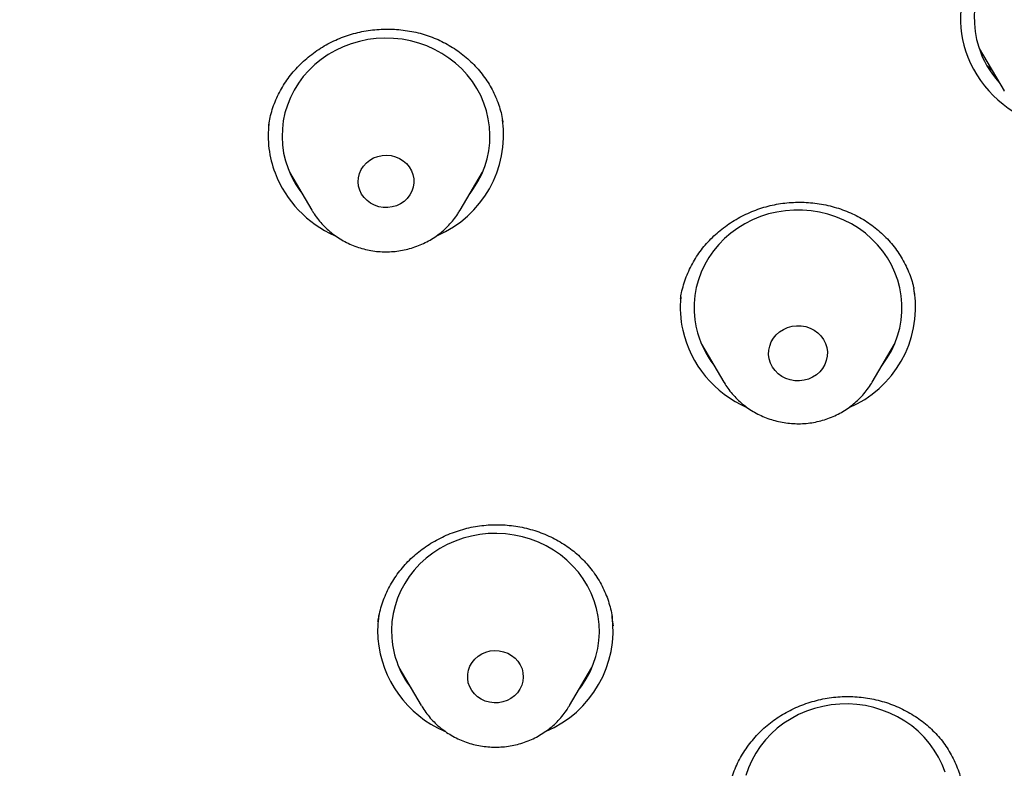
# Model space of a CAD drawing. Header units: millimetres. Extents: x 8 to 789, y 12 to 2370.
# Tile 75 of 85: x 397 to 411, y 2192 to 2203. Entities that reach past the tile are written whole.
import ezdxf

# ---------------------------------------------------------------- set-up
doc = ezdxf.new("R2010")
doc.units = ezdxf.units.MM

msp = doc.modelspace()

# ---------------------------------------------------------------- linework, layer by layer
at = {"color": 7, "linetype": 'Continuous', "lineweight": 30}
for p, q in [((410.983, 2202.742), (411.343, 2202.132)), ((411.346, 2202.126), (411.343, 2202.132)), ((400.734, 2201.641), (400.733, 2201.633)), ((401.033, 2200.957), (401.355, 2200.41)), ((403.494, 2200.41), (403.817, 2200.957)), ((401.135, 2200.784), (401.105, 2200.815)), ((403.752, 2200.827), (403.725, 2200.801)), ((401.36, 2200.402), (401.355, 2200.41)), ((403.494, 2200.41), (403.49, 2200.404)), ((410.057, 2199.183), (410.041, 2199.282)), ((406.978, 2198.479), (407.3, 2197.932)), ((409.439, 2197.932), (409.761, 2198.479)), ((407.082, 2198.301), (407.058, 2198.326)), ((409.692, 2198.344), (409.67, 2198.323)), ((407.304, 2197.926), (407.3, 2197.932)), ((402.309, 2194.491), (402.308, 2194.479)), ((402.612, 2193.816), (402.934, 2193.27)), ((405.074, 2193.27), (405.396, 2193.816)), ((405.323, 2193.679), (405.306, 2193.663)), ((402.712, 2193.646), (402.693, 2193.666))]:
    msp.add_line(p, q, dxfattribs=at)
at = {"color": 7, "linetype": 'Continuous', "lineweight": 30, "flags": 128}
for points in [[(411.346, 2204.161), (411.263, 2204.075), (411.187, 2203.983), (411.12, 2203.885), (411.061, 2203.782), (411.012, 2203.675), (410.973, 2203.565), (410.943, 2203.452), (410.923, 2203.337), (410.913, 2203.221), (410.914, 2203.104), (410.925, 2202.988), (410.946, 2202.873), (410.977, 2202.761)], [(403.637, 2200.653), (403.689, 2200.724), (403.752, 2200.825), (403.805, 2200.93), (403.849, 2201.039), (403.883, 2201.151), (403.907, 2201.265), (403.921, 2201.381), (403.925, 2201.498), (403.918, 2201.614), (403.901, 2201.729), (403.875, 2201.843), (403.838, 2201.955), (403.792, 2202.063), (403.736, 2202.167), (403.672, 2202.266), (403.598, 2202.36), (403.517, 2202.448), (403.429, 2202.53), (403.333, 2202.604), (403.232, 2202.671), (403.124, 2202.729), (403.012, 2202.779), (402.896, 2202.82), (402.777, 2202.853), (402.656, 2202.875), (402.532, 2202.888), (402.408, 2202.892), (402.285, 2202.886), (402.162, 2202.87), (402.041, 2202.845), (401.922, 2202.811), (401.807, 2202.767), (401.697, 2202.715), (401.591, 2202.654), (401.491, 2202.585), (401.397, 2202.509), (401.31, 2202.426), (401.231, 2202.336), (401.16, 2202.241), (401.098, 2202.14), (401.045, 2202.035), (401.001, 2201.926), (400.967, 2201.814), (400.943, 2201.699), (400.929, 2201.584), (400.925, 2201.467), (400.931, 2201.351), (400.948, 2201.235), (400.975, 2201.122), (401.011, 2201.01), (401.011, 2201.01)], [(402.046, 2200.699), (402.029, 2200.758), (402.023, 2200.819), (402.027, 2200.879), (402.041, 2200.938), (402.065, 2200.995), (402.099, 2201.047), (402.141, 2201.093), (402.19, 2201.132), (402.245, 2201.164), (402.305, 2201.186), (402.369, 2201.2), (402.433, 2201.203), (402.497, 2201.197), (402.56, 2201.181), (402.619, 2201.156), (402.673, 2201.123), (402.72, 2201.082), (402.76, 2201.034), (402.791, 2200.98), (402.813, 2200.923), (402.825, 2200.863), (402.826, 2200.803), (402.817, 2200.743), (402.797, 2200.685), (402.768, 2200.63), (402.731, 2200.581), (402.685, 2200.538), (402.632, 2200.502), (402.574, 2200.475), (402.513, 2200.457), (402.449, 2200.449), (402.384, 2200.45), (402.32, 2200.461), (402.259, 2200.482), (402.203, 2200.511), (402.152, 2200.548), (402.108, 2200.593), (402.072, 2200.644), (402.046, 2200.699)], [(409.582, 2198.174), (409.589, 2198.183), (409.657, 2198.281), (409.716, 2198.383), (409.766, 2198.489), (409.806, 2198.6), (409.837, 2198.712), (409.858, 2198.827), (409.868, 2198.943), (409.868, 2199.06), (409.858, 2199.176), (409.838, 2199.291), (409.808, 2199.404), (409.768, 2199.514), (409.718, 2199.621), (409.66, 2199.724), (409.592, 2199.821), (409.516, 2199.913), (409.432, 2199.999), (409.341, 2200.078), (409.243, 2200.15), (409.14, 2200.214), (409.031, 2200.269), (408.917, 2200.316), (408.8, 2200.354), (408.68, 2200.383), (408.558, 2200.403), (408.434, 2200.412), (408.31, 2200.413), (408.187, 2200.403), (408.064, 2200.384), (407.944, 2200.356), (407.827, 2200.318), (407.713, 2200.272), (407.604, 2200.216), (407.5, 2200.153), (407.402, 2200.081), (407.311, 2200.003), (407.227, 2199.917), (407.15, 2199.825), (407.082, 2199.728), (407.023, 2199.626), (406.973, 2199.519), (406.933, 2199.409), (406.902, 2199.296), (406.881, 2199.181), (406.871, 2199.065), (406.871, 2198.949), (406.881, 2198.832), (406.901, 2198.717)], [(407.955, 2198.267), (407.946, 2198.329), (407.948, 2198.391), (407.961, 2198.452), (407.983, 2198.511), (408.015, 2198.566), (408.056, 2198.615), (408.104, 2198.658), (408.159, 2198.693), (408.219, 2198.72), (408.283, 2198.737), (408.349, 2198.745), (408.416, 2198.743), (408.481, 2198.732), (408.544, 2198.711), (408.602, 2198.681), (408.655, 2198.642), (408.7, 2198.597), (408.737, 2198.545), (408.766, 2198.489), (408.784, 2198.429), (408.793, 2198.367), (408.791, 2198.304), (408.778, 2198.243), (408.756, 2198.184), (408.724, 2198.129), (408.683, 2198.08), (408.635, 2198.037), (408.58, 2198.002), (408.52, 2197.975), (408.456, 2197.958), (408.39, 2197.95), (408.323, 2197.952), (408.258, 2197.963), (408.195, 2197.985), (408.137, 2198.015), (408.085, 2198.053), (408.039, 2198.098), (408.002, 2198.15), (407.973, 2198.207), (407.955, 2198.267)], [(405.216, 2193.512), (405.248, 2193.554), (405.313, 2193.653), (405.369, 2193.757), (405.415, 2193.865), (405.452, 2193.976), (405.48, 2194.09), (405.497, 2194.205), (405.504, 2194.321), (405.5, 2194.438), (405.487, 2194.554), (405.463, 2194.668), (405.429, 2194.78), (405.386, 2194.889), (405.333, 2194.995), (405.271, 2195.095), (405.201, 2195.191), (405.122, 2195.281), (405.035, 2195.365), (404.942, 2195.441), (404.842, 2195.51), (404.737, 2195.571), (404.626, 2195.624), (404.511, 2195.668), (404.393, 2195.703), (404.272, 2195.728), (404.149, 2195.745), (404.025, 2195.751), (403.901, 2195.748), (403.778, 2195.735), (403.657, 2195.713), (403.537, 2195.681), (403.421, 2195.64), (403.309, 2195.591), (403.202, 2195.533), (403.1, 2195.466), (403.004, 2195.392), (402.915, 2195.311), (402.833, 2195.223), (402.76, 2195.129), (402.695, 2195.03), (402.639, 2194.926), (402.592, 2194.818), (402.555, 2194.707), (402.528, 2194.594), (402.511, 2194.478), (402.504, 2194.362), (402.507, 2194.245), (402.507, 2194.245)], [(403.603, 2193.659), (403.604, 2193.72), (403.615, 2193.78), (403.636, 2193.837), (403.667, 2193.891), (403.706, 2193.939), (403.753, 2193.98), (403.807, 2194.014), (403.866, 2194.04), (403.928, 2194.056), (403.993, 2194.062), (404.057, 2194.059), (404.12, 2194.046), (404.181, 2194.024), (404.236, 2193.993), (404.286, 2193.954), (404.328, 2193.908), (404.362, 2193.856), (404.387, 2193.8), (404.401, 2193.741), (404.406, 2193.68), (404.4, 2193.62), (404.383, 2193.561), (404.357, 2193.505), (404.322, 2193.454), (404.279, 2193.409), (404.228, 2193.372), (404.172, 2193.342), (404.111, 2193.321), (404.047, 2193.31), (403.983, 2193.308), (403.919, 2193.316), (403.857, 2193.333), (403.799, 2193.36), (403.746, 2193.395), (403.7, 2193.438), (403.662, 2193.487), (403.632, 2193.541), (403.612, 2193.599), (403.603, 2193.659)], [(410.491, 2192.31), (410.449, 2192.42), (410.397, 2192.525), (410.336, 2192.627), (410.266, 2192.723), (410.188, 2192.814), (410.102, 2192.898), (410.01, 2192.975), (409.91, 2193.045), (409.805, 2193.107), (409.695, 2193.161), (409.581, 2193.205), (409.463, 2193.241), (409.342, 2193.268), (409.219, 2193.285), (409.096, 2193.292), (408.972, 2193.29), (408.848, 2193.278), (408.727, 2193.257), (408.607, 2193.226), (408.49, 2193.186), (408.378, 2193.138), (408.27, 2193.08), (408.167, 2193.015), (408.071, 2192.941), (407.981, 2192.861), (407.899, 2192.774), (407.825, 2192.681), (407.759, 2192.582), (407.702, 2192.478), (407.654, 2192.371), (407.616, 2192.26)]]:
    msp.add_lwpolyline(points, dxfattribs=at)
at = {"color": 7, "linetype": 'Continuous', "lineweight": 30}
for centre, radius, start, end in [((412.218, 2203.17), 1.506, 171.9624, 197.9346), ((412.296, 2203.19), 1.388, 198.0275, 222.1707), ((412.344, 2203.231), 1.644, 198.6175, 251.7855), ((402.233, 2201.483), 1.508, 173.1382, 200.7795), ((402.54, 2201.497), 1.581, 293.3012, 7.8211), ((402.348, 2201.54), 1.636, 201.2317, 245.9428), ((402.306, 2201.502), 1.384, 200.7895, 217.8316), ((408.486, 2199.018), 1.581, 292.8554, 7.8463), ((408.173, 2199.004), 1.503, 173.992, 192.4853), ((408.281, 2199.048), 1.618, 193.1552, 246.2507), ((408.24, 2199.017), 1.372, 192.612, 217.8857), ((403.806, 2194.342), 1.502, 171.1928, 184.1616), ((404.121, 2194.355), 1.58, 292.5741, 7.8748), ((403.865, 2194.349), 1.361, 184.3675, 217.9534), ((403.904, 2194.372), 1.603, 185.0062, 246.5792)]:
    msp.add_arc(centre, radius, start, end, dxfattribs=at)
for points, knots in [([(372.391, 2150.436), (371.188, 2150.543), (368.783, 2150.756), (365.225, 2151.419), (361.733, 2152.33), (358.358, 2153.498), (355.12, 2154.901), (352.034, 2156.525), (349.093, 2158.371), (346.315, 2160.429), (343.718, 2162.685), (341.317, 2165.126), (339.127, 2167.736), (337.162, 2170.499), (335.434, 2173.399), (333.953, 2176.418), (332.729, 2179.536), (331.769, 2182.735), (331.079, 2185.995), (330.663, 2189.295), (330.524, 2192.617), (330.663, 2195.938), (331.079, 2199.238), (331.769, 2202.498), (332.729, 2205.697), (333.953, 2208.815), (335.434, 2211.834), (337.162, 2214.734), (339.127, 2217.497), (341.317, 2220.108), (343.718, 2222.548), (346.315, 2224.804), (349.093, 2226.862), (352.034, 2228.709), (355.12, 2230.333), (358.332, 2231.724), (361.65, 2232.874), (365.054, 2233.777), (368.523, 2234.425), (372.036, 2234.816), (375.57, 2234.946), (379.105, 2234.816), (382.617, 2234.425), (386.086, 2233.777), (389.49, 2232.874), (392.809, 2231.724), (396.021, 2230.333), (399.107, 2228.709), (402.048, 2226.862), (404.825, 2224.804), (407.423, 2222.548), (409.824, 2220.108), (412.013, 2217.497), (413.979, 2214.734), (415.707, 2211.834), (417.188, 2208.815), (418.412, 2205.697), (419.372, 2202.498), (420.062, 2199.238), (420.478, 2195.938), (420.617, 2192.617), (420.478, 2189.295), (420.062, 2185.995), (419.372, 2182.735), (418.412, 2179.536), (417.188, 2176.418), (415.707, 2173.399), (413.979, 2170.499), (412.013, 2167.736), (409.824, 2165.126), (407.423, 2162.685), (404.825, 2160.429), (402.048, 2158.371), (399.107, 2156.525), (396.021, 2154.901), (392.782, 2153.498), (389.407, 2152.33), (385.915, 2151.419), (382.357, 2150.756), (379.952, 2150.543), (378.75, 2150.436)], [0, 0, 0, 0, 0.013106, 0.026212, 0.039318, 0.052424, 0.065212, 0.078, 0.090788, 0.103576, 0.116364, 0.129151, 0.141939, 0.154727, 0.167515, 0.180303, 0.193091, 0.205879, 0.218667, 0.231454, 0.244242, 0.25703, 0.269818, 0.282606, 0.295394, 0.308182, 0.32097, 0.333758, 0.346545, 0.359333, 0.372121, 0.384909, 0.397697, 0.410485, 0.423273, 0.436061, 0.448848, 0.461636, 0.474424, 0.487212, 0.5, 0.512788, 0.525576, 0.538364, 0.551152, 0.563939, 0.576727, 0.589515, 0.602303, 0.615091, 0.627879, 0.640667, 0.653455, 0.666242, 0.67903, 0.691818, 0.704606, 0.717394, 0.730182, 0.74297, 0.755758, 0.768546, 0.781333, 0.794121, 0.806909, 0.819697, 0.832485, 0.845273, 0.858061, 0.870849, 0.883636, 0.896424, 0.909212, 0.922, 0.934788, 0.947576, 0.960682, 0.973788, 0.986894, 1, 1, 1, 1]), ([(400.733, 2201.642), (400.739, 2201.677), (400.752, 2201.752), (400.783, 2201.863), (400.823, 2201.975), (400.872, 2202.083), (400.929, 2202.187), (400.993, 2202.286), (401.066, 2202.382), (401.146, 2202.472), (401.233, 2202.558), (401.327, 2202.639), (401.427, 2202.712), (401.532, 2202.779), (401.642, 2202.838), (401.754, 2202.889), (401.87, 2202.932), (401.987, 2202.966), (402.107, 2202.993), (402.23, 2203.011), (402.356, 2203.021), (402.482, 2203.023), (402.609, 2203.016), (402.734, 2203), (402.857, 2202.977), (402.977, 2202.945), (403.093, 2202.905), (403.204, 2202.858), (403.31, 2202.803), (403.413, 2202.741), (403.512, 2202.671), (403.605, 2202.594), (403.693, 2202.51), (403.774, 2202.421), (403.848, 2202.326), (403.913, 2202.226), (403.971, 2202.123), (404.009, 2202.04), (404.028, 2201.991), (404.033, 2201.979)], [0, 0, 0, 0, 0.025786, 0.053799, 0.081668, 0.109361, 0.136781, 0.164044, 0.191472, 0.219097, 0.246873, 0.274737, 0.302615, 0.330407, 0.358039, 0.385445, 0.412566, 0.439409, 0.4663, 0.49357, 0.521149, 0.548945, 0.576855, 0.604755, 0.632505, 0.660007, 0.687182, 0.714023, 0.74086, 0.768081, 0.795585, 0.823315, 0.851206, 0.879185, 0.907172, 0.935085, 0.96287, 0.990496, 1, 1, 1, 1]), ([(411.169, 2202.427), (411.159, 2202.436), (411.136, 2202.455), (411.115, 2202.478), (411.103, 2202.49)], [0, 0, 0, 0, 0.417891, 1, 1, 1, 1]), ([(404.033, 2201.979), (404.039, 2201.962), (404.059, 2201.908), (404.085, 2201.817), (404.104, 2201.733), (404.11, 2201.686), (404.111, 2201.678)], [0, 0, 0, 0, 0.176254, 0.544813, 0.915837, 1, 1, 1, 1]), ([(406.673, 2199.131), (406.678, 2199.161), (406.689, 2199.23), (406.717, 2199.336), (406.756, 2199.449), (406.803, 2199.559), (406.858, 2199.665), (406.922, 2199.767), (406.992, 2199.863), (407.07, 2199.954), (407.155, 2200.04), (407.247, 2200.121), (407.345, 2200.196), (407.45, 2200.264), (407.559, 2200.325), (407.672, 2200.379), (407.789, 2200.425), (407.907, 2200.463), (408.028, 2200.491), (408.149, 2200.512), (408.272, 2200.523), (408.396, 2200.527), (408.521, 2200.522), (408.646, 2200.509), (408.771, 2200.487), (408.893, 2200.457), (409.012, 2200.419), (409.126, 2200.374), (409.235, 2200.321), (409.339, 2200.261), (409.437, 2200.194), (409.53, 2200.12), (409.618, 2200.039), (409.7, 2199.952), (409.775, 2199.858), (409.843, 2199.76), (409.903, 2199.657), (409.955, 2199.55), (409.998, 2199.441), (410.025, 2199.35), (410.038, 2199.296), (410.042, 2199.28)], [0, 0, 0, 0, 0.020299, 0.046965, 0.073584, 0.100104, 0.126482, 0.152689, 0.178643, 0.20442, 0.230345, 0.256466, 0.282739, 0.309109, 0.335507, 0.361835, 0.388023, 0.414007, 0.439734, 0.465199, 0.490663, 0.516499, 0.542638, 0.568996, 0.595474, 0.621962, 0.648322, 0.674461, 0.700301, 0.72582, 0.751314, 0.777163, 0.803289, 0.829642, 0.856157, 0.882765, 0.909393, 0.935955, 0.9624, 0.98869, 1, 1, 1, 1]), ([(401.361, 2200.402), (401.37, 2200.387), (401.397, 2200.341), (401.449, 2200.271), (401.518, 2200.193), (401.593, 2200.12), (401.675, 2200.054), (401.762, 2199.995), (401.855, 2199.944), (401.952, 2199.9), (402.052, 2199.865), (402.155, 2199.838), (402.261, 2199.819), (402.368, 2199.81), (402.475, 2199.81), (402.582, 2199.819), (402.688, 2199.836), (402.792, 2199.863), (402.893, 2199.898), (402.991, 2199.942), (403.084, 2199.993), (403.173, 2200.053), (403.255, 2200.119), (403.331, 2200.192), (403.4, 2200.272), (403.453, 2200.342), (403.48, 2200.388), (403.489, 2200.404)], [0, 0, 0, 0, 0.021405, 0.062478, 0.103622, 0.144844, 0.186148, 0.227535, 0.269004, 0.31055, 0.35217, 0.393855, 0.435598, 0.477389, 0.51922, 0.561079, 0.602953, 0.644829, 0.686696, 0.728542, 0.770353, 0.812117, 0.853823, 0.89546, 0.93702, 0.978494, 1, 1, 1, 1]), ([(407.304, 2197.925), (407.321, 2197.898), (407.357, 2197.842), (407.42, 2197.762), (407.491, 2197.685), (407.569, 2197.615), (407.653, 2197.552), (407.742, 2197.496), (407.837, 2197.447), (407.935, 2197.407), (408.037, 2197.375), (408.141, 2197.351), (408.247, 2197.337), (408.354, 2197.331), (408.461, 2197.334), (408.568, 2197.346), (408.673, 2197.367), (408.776, 2197.397), (408.876, 2197.436), (408.972, 2197.482), (409.064, 2197.537), (409.15, 2197.599), (409.23, 2197.668), (409.304, 2197.744), (409.37, 2197.826), (409.415, 2197.889), (409.435, 2197.927), (409.439, 2197.933)], [0, 0, 0, 0, 0.0380458, 0.0789563, 0.1199406, 0.1610043, 0.2021503, 0.2433787, 0.2846872, 0.3260716, 0.3675259, 0.4090426, 0.4506134, 0.492229, 0.5338796, 0.5755533, 0.6172368, 0.6589184, 0.700586, 0.7422271, 0.7838294, 0.8253806, 0.8668695, 0.9082861, 0.9496224, 0.9908727, 1, 1, 1, 1]), ([(402.309, 2194.479), (402.313, 2194.508), (402.324, 2194.575), (402.351, 2194.679), (402.388, 2194.792), (402.434, 2194.903), (402.489, 2195.009), (402.552, 2195.112), (402.622, 2195.21), (402.699, 2195.302), (402.783, 2195.388), (402.874, 2195.468), (402.97, 2195.542), (403.073, 2195.609), (403.181, 2195.671), (403.294, 2195.725), (403.411, 2195.771), (403.53, 2195.81), (403.652, 2195.84), (403.775, 2195.861), (403.898, 2195.874), (404.02, 2195.878), (404.143, 2195.874), (404.266, 2195.861), (404.389, 2195.84), (404.511, 2195.811), (404.63, 2195.773), (404.747, 2195.727), (404.858, 2195.674), (404.964, 2195.614), (405.064, 2195.548), (405.157, 2195.475), (405.244, 2195.396), (405.325, 2195.311), (405.4, 2195.219), (405.468, 2195.122), (405.529, 2195.019), (405.581, 2194.913), (405.625, 2194.803), (405.66, 2194.691), (405.681, 2194.602), (405.688, 2194.55), (405.69, 2194.537)], [0, 0, 0, 0, 0.019111, 0.045024, 0.071012, 0.097016, 0.122967, 0.148814, 0.17452, 0.200056, 0.225341, 0.250466, 0.275738, 0.301205, 0.326823, 0.352537, 0.378281, 0.403958, 0.429499, 0.454843, 0.479937, 0.504765, 0.529639, 0.554877, 0.580415, 0.606167, 0.632039, 0.657921, 0.683679, 0.709223, 0.73448, 0.759432, 0.784378, 0.809691, 0.835278, 0.861088, 0.887056, 0.913113, 0.939185, 0.965188, 0.991069, 1, 1, 1, 1]), ([(405.705, 2194.417), (405.705, 2194.417), (405.702, 2194.457), (405.696, 2194.497), (405.689, 2194.537)], [0, 0, 0, 0, 0.005903, 1, 1, 1, 1]), ([(397.144, 2153.295), (397.212, 2153.327), (397.469, 2153.45), (397.902, 2153.665), (398.432, 2153.936), (398.933, 2154.199), (399.404, 2154.454), (399.85, 2154.701), (400.295, 2154.953), (400.735, 2155.21), (401.169, 2155.468), (401.569, 2155.712), (401.935, 2155.94), (402.268, 2156.152), (402.556, 2156.338), (402.803, 2156.499), (403.011, 2156.638), (403.196, 2156.762), (403.359, 2156.872), (403.5, 2156.968), (403.619, 2157.05), (403.715, 2157.116), (403.792, 2157.17), (403.849, 2157.21), (403.896, 2157.243), (403.942, 2157.274), (403.995, 2157.312), (404.058, 2157.356), (404.128, 2157.406), (404.241, 2157.486), (404.402, 2157.601), (404.62, 2157.758), (404.867, 2157.94), (405.144, 2158.146), (405.45, 2158.376), (405.784, 2158.633), (406.134, 2158.908), (406.499, 2159.199), (406.875, 2159.507), (407.272, 2159.837), (407.678, 2160.184), (408.084, 2160.538), (408.578, 2160.981), (409.152, 2161.511), (409.793, 2162.127), (410.4, 2162.733), (410.973, 2163.327), (411.514, 2163.908), (412.001, 2164.449), (412.438, 2164.95), (412.83, 2165.412), (413.201, 2165.86), (413.553, 2166.298), (413.897, 2166.734), (414.24, 2167.182), (414.604, 2167.67), (414.989, 2168.201), (415.393, 2168.777), (415.805, 2169.385), (416.223, 2170.023), (416.63, 2170.671), (417.026, 2171.324), (417.409, 2171.983), (417.792, 2172.668), (418.174, 2173.381), (418.553, 2174.122), (418.886, 2174.805), (419.175, 2175.423), (419.421, 2175.969), (419.658, 2176.518), (419.882, 2177.055), (420.087, 2177.566), (420.273, 2178.048), (420.442, 2178.5), (420.595, 2178.922), (420.732, 2179.313), (420.854, 2179.674), (420.963, 2180.003), (421.059, 2180.302), (421.143, 2180.568), (421.215, 2180.805), (421.277, 2181.01), (421.329, 2181.184), (421.366, 2181.311), (421.391, 2181.399), (421.41, 2181.465), (421.432, 2181.541), (421.456, 2181.626), (421.484, 2181.725), (421.516, 2181.839), (421.555, 2181.981), (421.601, 2182.15), (421.654, 2182.347), (421.711, 2182.567), (421.772, 2182.807), (421.835, 2183.059), (421.898, 2183.316), (421.957, 2183.57), (422.037, 2183.916), (422.131, 2184.345), (422.236, 2184.852), (422.33, 2185.332), (422.413, 2185.786), (422.487, 2186.214), (422.552, 2186.616), (422.609, 2186.989), (422.658, 2187.334), (422.703, 2187.659), (422.743, 2187.971), (422.787, 2188.333), (422.832, 2188.74), (422.877, 2189.185), (422.908, 2189.528), (422.929, 2189.774), (422.941, 2189.926), (422.95, 2190.046), (422.957, 2190.145), (422.964, 2190.236), (422.972, 2190.348), (422.981, 2190.497), (422.994, 2190.69), (423.007, 2190.928), (423.02, 2191.188), (423.035, 2191.503), (423.047, 2191.852), (423.057, 2192.217), (423.064, 2192.547), (423.067, 2192.842), (423.069, 2193.128), (423.069, 2193.316), (423.068, 2193.406)], [0, 0, 0, 0, 0.004381, 0.01649, 0.02808, 0.038959, 0.049338, 0.059217, 0.068596, 0.07911, 0.088914, 0.09801, 0.106397, 0.114074, 0.121043, 0.126423, 0.131287, 0.135636, 0.13947, 0.142789, 0.145593, 0.147881, 0.149655, 0.151051, 0.151957, 0.15302, 0.154299, 0.155792, 0.157489, 0.159359, 0.163849, 0.169088, 0.175074, 0.181808, 0.189291, 0.197521, 0.2065, 0.215388, 0.224904, 0.235049, 0.245723, 0.256313, 0.266711, 0.284804, 0.302287, 0.319161, 0.335425, 0.351081, 0.366126, 0.378537, 0.3905, 0.402016, 0.413083, 0.423842, 0.435001, 0.446654, 0.460043, 0.474032, 0.488619, 0.503804, 0.519588, 0.534304, 0.549505, 0.565191, 0.581361, 0.598016, 0.615155, 0.626971, 0.639007, 0.651218, 0.662958, 0.674019, 0.684401, 0.694104, 0.703127, 0.711472, 0.719136, 0.726122, 0.732428, 0.738054, 0.743001, 0.747373, 0.751029, 0.753968, 0.755365, 0.756569, 0.758106, 0.760103, 0.76192, 0.764308, 0.767266, 0.770795, 0.774895, 0.779565, 0.78449, 0.789869, 0.795238, 0.800487, 0.805618, 0.816642, 0.827074, 0.836914, 0.846162, 0.854989, 0.863199, 0.870792, 0.877769, 0.884326, 0.890656, 0.89676, 0.906411, 0.915436, 0.923836, 0.927272, 0.930357, 0.933081, 0.934552, 0.936353, 0.938608, 0.941317, 0.945422, 0.950263, 0.955744, 0.961164, 0.969272, 0.97688, 0.98325, 0.989218, 0.994779, 1, 1, 1, 1]), ([(407.363, 2192.003), (407.369, 2192.036), (407.381, 2192.108), (407.41, 2192.217), (407.449, 2192.329), (407.497, 2192.439), (407.553, 2192.545), (407.618, 2192.647), (407.69, 2192.745), (407.769, 2192.837), (407.854, 2192.923), (407.946, 2193.002), (408.043, 2193.075), (408.146, 2193.141), (408.254, 2193.201), (408.367, 2193.253), (408.484, 2193.299), (408.605, 2193.336), (408.728, 2193.365), (408.852, 2193.386), (408.976, 2193.398), (409.1, 2193.402), (409.222, 2193.396), (409.344, 2193.383), (409.465, 2193.361), (409.585, 2193.331), (409.704, 2193.292), (409.82, 2193.245), (409.931, 2193.191), (410.038, 2193.129), (410.138, 2193.062), (410.232, 2192.988), (410.318, 2192.908), (410.398, 2192.823), (410.471, 2192.732), (410.537, 2192.635), (410.596, 2192.532), (410.647, 2192.426), (410.69, 2192.316), (410.723, 2192.203), (410.744, 2192.115), (410.75, 2192.065), (410.751, 2192.053)], [0, 0, 0, 0, 0.022484, 0.048177, 0.073989, 0.099873, 0.125773, 0.151622, 0.177371, 0.20298, 0.228424, 0.253628, 0.278647, 0.303812, 0.329179, 0.354707, 0.380339, 0.406011, 0.431631, 0.457123, 0.482426, 0.507492, 0.532312, 0.557094, 0.582266, 0.607745, 0.63345, 0.659286, 0.685149, 0.710903, 0.736454, 0.76173, 0.7867, 0.811644, 0.836932, 0.862499, 0.888293, 0.91425, 0.9403, 0.966368, 0.992366, 1, 1, 1, 1]), ([(402.936, 2193.269), (402.942, 2193.258), (402.965, 2193.216), (403.014, 2193.149), (403.08, 2193.069), (403.154, 2192.995), (403.235, 2192.928), (403.321, 2192.867), (403.412, 2192.814), (403.508, 2192.768), (403.608, 2192.731), (403.71, 2192.702), (403.816, 2192.682), (403.922, 2192.671), (404.029, 2192.668), (404.137, 2192.675), (404.243, 2192.691), (404.347, 2192.715), (404.449, 2192.748), (404.548, 2192.79), (404.642, 2192.84), (404.732, 2192.897), (404.816, 2192.962), (404.894, 2193.034), (404.964, 2193.112), (405.024, 2193.189), (405.056, 2193.243), (405.071, 2193.266)], [0, 0, 0, 0, 0.015435, 0.056285, 0.097205, 0.1382, 0.179276, 0.220435, 0.261675, 0.302995, 0.344387, 0.385848, 0.427367, 0.468937, 0.510548, 0.55219, 0.59385, 0.635515, 0.677173, 0.718813, 0.760422, 0.801987, 0.843497, 0.88494, 0.926308, 0.967593, 1, 1, 1, 1])]:
    msp.add_open_spline(points, degree=3, knots=knots, dxfattribs=at)

doc.saveas('drawing.dxf')
